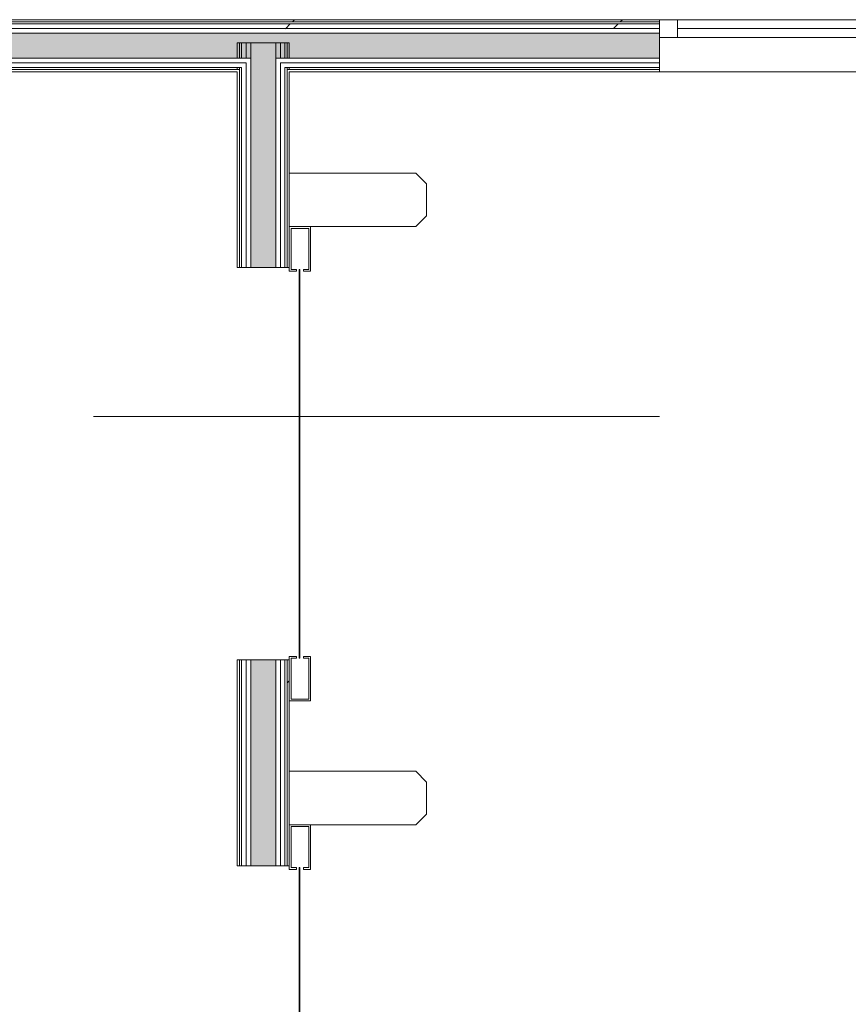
# Model space of a CAD drawing. Header units: millimetres. Extents: x -30280 to 107222, y -17460 to 4378.
# Tile 58 of 125: x 2013 to 4337, y -14684 to -11924. Entities that reach past the tile are written whole.
import ezdxf

# ---------------------------------------------------------------- set-up
doc = ezdxf.new("R2010")
doc.units = ezdxf.units.MM
doc.header["$MEASUREMENT"] = 0
doc.linetypes.add('Dot & Dashed', pattern=[3351.388812, 1587.5, -881.944444, 0, -881.944368])
doc.linetypes.add('Wipeout_Contour', pattern=[1000, 0, -1000])
for name, color, linetype in [('16_SEC_Seccions Planta 1', 7, 'Continuous'), ('Nuevo_08_E_Envans secs', 7, 'Continuous'), ('Nuevo_Puertas Archicad', 7, 'Continuous')]:
    doc.layers.add(name, color=color, linetype=linetype)
for name, color, linetype, lineweight in [('16_SEC_Seccions Planta 1_Pluma_Nº__192', 150, 'Continuous', 0), ('Nuevo_08_E_Envans secs_Pluma_Nº__1', 7, 'Continuous', 5), ('Nuevo_Puertas Archicad_Pluma_Nº__1', 7, 'Continuous', 5), ('Nuevo_Ventanas Archicad_Pluma_Nº__1', 7, 'Continuous', 5)]:
    doc.layers.add(name, color=color, linetype=linetype, lineweight=lineweight)
for name, color, linetype, lineweight, true_color in [('Nuevo_08_E_Envans secs_Pluma_Nº__102', 7, 'Continuous', 5, 0xcccccc), ('Nuevo_08_E_Envans secs_Pluma_Nº__171', 171, 'Continuous', 13, 0xaaaaff), ('Nuevo_08_E_Envans secs_Pluma_Nº__177', 7, 'Continuous', 15, 0xf7e046)]:
    doc.layers.add(name, color=color, linetype=linetype, lineweight=lineweight, true_color=true_color)
pattern_1 = [(45, (0, 0), (-919.24, 919.24), [975, -325]), (45, (4e-13, 919.2), (-919.24, 919.24), [975, -325])]
pattern_2 = [(0, (0, 0), (0, 3897), [243.8, -2006.2]), (0, (1125, 1948.6), (0, 3897), [243.8, -2006.2]), (60, (0, 0), (-3375, 1948.6), [243.8, -2006.2]), (60, (2250, 0), (-3375, 1948.6), [243.8, -2006.2]), (120, (243.7, 0), (3375, 1948.6), [243.8, -2006.2]), (120, (2493.8, 0), (3375, 1948.6), [243.8, -2006.2]), (0, (0, 375), (0, 750), [0, -750, 0, -1125]), (45, (375, 375), (-530.33, 530.33), [0, -562.5, 0, -937.5])]

# ---------------------------------------------------------------- blocks, each defined once
blk = doc.blocks.new('*X146')
at = {"layer": 'Nuevo_08_E_Envans secs_Pluma_Nº__102', "linetype": 'Continuous', "lineweight": 5, "true_color": 0xcccccc}
blk.add_hatch(color=254, dxfattribs=at).paths.add_polyline_path([(2660.9, -12045), (2730.9, -12045), (2730.9, -12032), (2660.9, -12032)])
blk = doc.blocks.new('*X147')
at = {"layer": 'Nuevo_08_E_Envans secs_Pluma_Nº__102', "linetype": 'Continuous', "lineweight": 5, "true_color": 0xcccccc}
blk.add_hatch(color=254, dxfattribs=at).paths.add_polyline_path([(2660.9, -12058), (2730.9, -12058), (2730.9, -12045), (2660.9, -12045)])
blk = doc.blocks.new('*X148')
at = {"layer": 'Nuevo_08_E_Envans secs_Pluma_Nº__102', "linetype": 'Continuous', "lineweight": 5, "true_color": 0xcccccc}
blk.add_hatch(color=254, dxfattribs=at).paths.add_polyline_path([(2660.9, -12064), (2730.9, -12064), (2730.9, -12058), (2660.9, -12058)])
blk = doc.blocks.new('*X149')
at = {"layer": 'Nuevo_08_E_Envans secs_Pluma_Nº__102', "linetype": 'Continuous', "lineweight": 5, "true_color": 0xcccccc}
blk.add_hatch(color=254, dxfattribs=at).paths.add_polyline_path([(2660.9, -12070), (2730.9, -12070), (2730.9, -12064), (2660.9, -12064)])
blk = doc.blocks.new('*X151')
at = {"layer": 'Nuevo_08_E_Envans secs_Pluma_Nº__102', "linetype": 'Continuous', "lineweight": 5, "true_color": 0xcccccc}
blk.add_hatch(color=254, dxfattribs=at).paths.add_polyline_path([(2730.9, -11989), (2660.9, -11989), (2660.9, -12619.1), (2730.9, -12619.1)])
blk = doc.blocks.new('*X152')
at = {"layer": 'Nuevo_08_E_Envans secs_Pluma_Nº__102', "linetype": 'Continuous', "lineweight": 5, "true_color": 0xcccccc}
blk.add_hatch(color=254, dxfattribs=at).paths.add_polyline_path([(2660.9, -13719.1), (2660.9, -14296.3), (2730.9, -14296.3), (2730.9, -13719.1)])
blk = doc.blocks.new('Puerta Rápida Enrrollable 27')
at = {"layer": 'Nuevo_Puertas Archicad', "linetype": 'Continuous', "lineweight": 0, "true_color": 0xffffff}
h = blk.add_hatch(dxfattribs=at)
h.set_pattern_fill('Hormigón_en_Masa_0003', style=0, pattern_type=2)
h.set_pattern_definition(pattern_2)
h.paths.add_polyline_path([(-545, 176), (-545, 174), (545, 174), (545, 176)])
at = {"layer": 'Nuevo_Puertas Archicad_Pluma_Nº__1', "color": 7, "linetype": 'Continuous', "lineweight": 5}
for p, q in [((665, 501), (695, 531)), ((695, 531), (785, 531)), ((785, 531), (815, 501)), ((665, 146), (665, 501)), ((815, 501), (815, 146)), ((-540, 206), (-665, 206)), ((-665, 206), (-665, 146)), ((-660, 151), (-660, 201)), ((-660, 201), (-545, 201)), ((-545, 201), (-545, 186)), ((-540, 186), (-540, 206)), ((540, 186), (540, 206)), ((540, 206), (665, 206)), ((660, 201), (545, 201)), ((545, 201), (545, 186)), ((660, 151), (660, 201)), ((665, 206), (665, 146)), ((-545, 186), (-540, 186)), ((-545, 176), (545, 176)), ((-545, 174), (-545, 176)), ((545, 174), (-545, 174)), ((-540, 166), (-545, 166)), ((-545, 166), (-545, 151)), ((-540, 146), (-540, 166)), ((545, 186), (540, 186)), ((540, 166), (545, 166)), ((540, 146), (540, 166)), ((545, 176), (545, 174)), ((545, 166), (545, 151)), ((-665, 146), (-540, 146)), ((-545, 151), (-660, 151)), ((-550, 140), (-550, 146)), ((-550, 134), (-550, 140)), ((665, 146), (540, 146)), ((545, 151), (660, 151)), ((550, 140), (550, 146)), ((550, 134), (550, 140)), ((815, 146), (665, 146)), ((-550, 121), (-550, 134)), ((-550, 108), (-550, 121)), ((550, 121), (550, 134)), ((550, 108), (550, 121)), ((-550, 38), (-550, 108)), ((550, 38), (550, 108)), ((-550, 25), (-550, 38)), ((550, 25), (550, 38)), ((-550, 12), (-550, 25)), ((-550, 6), (-550, 12)), ((-550, 0), (-550, 6)), ((550, 12), (550, 25)), ((550, 6), (550, 12)), ((550, 0), (550, 6))]:
    blk.add_line(p, q, dxfattribs=at)
blk = doc.blocks.new('Puerta Rápida Enrrollable 27_2')
at = {"layer": 'Nuevo_Puertas Archicad', "linetype": 'Continuous', "lineweight": 0, "true_color": 0xffffff}
h = blk.add_hatch(dxfattribs=at)
h.set_pattern_fill('Hormigón_en_Masa_0003', style=0, pattern_type=2)
h.set_pattern_definition(pattern_2)
h.paths.add_polyline_path([(-545, 176), (-545, 174), (545, 174), (545, 176)])
at = {"layer": 'Nuevo_Puertas Archicad_Pluma_Nº__1', "color": 7, "linetype": 'Continuous', "lineweight": 5}
for p, q in [((665, 501), (695, 531)), ((695, 531), (785, 531)), ((785, 531), (815, 501)), ((665, 146), (665, 501)), ((815, 501), (815, 146)), ((-540, 206), (-665, 206)), ((-665, 206), (-665, 146)), ((-660, 151), (-660, 201)), ((-660, 201), (-545, 201)), ((-545, 201), (-545, 186)), ((-540, 186), (-540, 206)), ((540, 186), (540, 206)), ((540, 206), (665, 206)), ((660, 201), (545, 201)), ((545, 201), (545, 186)), ((660, 151), (660, 201)), ((665, 206), (665, 146)), ((-545, 186), (-540, 186)), ((-545, 176), (545, 176)), ((-545, 174), (-545, 176)), ((545, 174), (-545, 174)), ((-540, 166), (-545, 166)), ((-545, 166), (-545, 151)), ((-540, 146), (-540, 166)), ((545, 186), (540, 186)), ((540, 166), (545, 166)), ((540, 146), (540, 166)), ((545, 176), (545, 174)), ((545, 166), (545, 151)), ((-665, 146), (-540, 146)), ((-545, 151), (-660, 151)), ((-550, 140), (-550, 146)), ((-550, 134), (-550, 140)), ((665, 146), (540, 146)), ((545, 151), (660, 151)), ((550, 140), (550, 146)), ((550, 134), (550, 140)), ((815, 146), (665, 146)), ((-550, 121), (-550, 134)), ((-550, 108), (-550, 121)), ((550, 121), (550, 134)), ((550, 108), (550, 121)), ((-550, 38), (-550, 108)), ((550, 38), (550, 108)), ((-550, 25), (-550, 38)), ((550, 25), (550, 38)), ((-550, 12), (-550, 25)), ((-550, 6), (-550, 12)), ((-550, 0), (-550, 6)), ((550, 12), (550, 25)), ((550, 6), (550, 12)), ((550, 0), (550, 6))]:
    blk.add_line(p, q, dxfattribs=at)
blk = doc.blocks.new('Muro_70_3', base_point=(2622.9, -17265))
at = {"layer": 'Nuevo_08_E_Envans secs', "color": 7, "lineweight": 20}
blk.add_blockref('*X146', (0, 0), dxfattribs=at)
at = {"color": 254, "linetype": 'Wipeout_Contour', "lineweight": 0, "ltscale": 57113.101555}
blk.add_wipeout([(2768.9, -13719.1), (2762.9, -13719.1), (2762.9, -14296.3), (2768.9, -14296.3)], dxfattribs=at).dxf.layer = 'Nuevo_08_E_Envans secs'
at = {"layer": 'Nuevo_08_E_Envans secs_Pluma_Nº__171', "linetype": 'Continuous', "lineweight": 13, "true_color": 0xaaaaff}
h = blk.add_hatch(dxfattribs=at)
h.set_pattern_fill('Panellat_HPL_0003', color=161, style=0, pattern_type=2)
h.set_pattern_definition(pattern_1)
h.paths.add_polyline_path([(2768.9, -13719.1), (2762.9, -13719.1), (2762.9, -14296.3), (2768.9, -14296.3)])
at = {"color": 254, "linetype": 'Wipeout_Contour', "lineweight": 0, "ltscale": 49433.841788}
blk.add_wipeout([(2730.9, -12058), (2743.9, -12058), (2743.9, -12045), (2730.9, -12045)], dxfattribs=at).dxf.layer = 'Nuevo_08_E_Envans secs'
at = {"layer": 'Nuevo_08_E_Envans secs_Pluma_Nº__177', "linetype": 'Continuous', "lineweight": 15, "true_color": 0xf7e046}
h = blk.add_hatch(dxfattribs=at)
h.set_pattern_fill('Panellat_HPL_0003', color=53, style=0, pattern_type=2)
h.set_pattern_definition(pattern_1)
h.paths.add_polyline_path([(2730.9, -12058), (2743.9, -12058), (2743.9, -12045), (2730.9, -12045)])
at = {"layer": 'Nuevo_08_E_Envans secs', "color": 7, "lineweight": 20}
blk.add_blockref('*X147', (0, 0), dxfattribs=at)
at = {"color": 254, "linetype": 'Wipeout_Contour', "lineweight": 0, "ltscale": 57101.123465}
blk.add_wipeout([(2743.9, -13719.1), (2743.9, -14296.3), (2756.9, -14296.3), (2756.9, -13719.1)], dxfattribs=at).dxf.layer = 'Nuevo_08_E_Envans secs'
at = {"layer": 'Nuevo_08_E_Envans secs_Pluma_Nº__177', "linetype": 'Continuous', "lineweight": 15, "true_color": 0xf7e046}
h = blk.add_hatch(dxfattribs=at)
h.set_pattern_fill('Panellat_HPL_0003', color=53, style=0, pattern_type=2)
h.set_pattern_definition(pattern_1)
h.paths.add_polyline_path([(2743.9, -13719.1), (2743.9, -14296.3), (2756.9, -14296.3), (2756.9, -13719.1)])
at = {"layer": 'Nuevo_08_E_Envans secs_Pluma_Nº__1', "color": 7, "linetype": 'Continuous', "lineweight": 5}
for p, q in [((2762.9, -14296.3), (2762.9, -13719.1)), ((2762.9, -13719.1), (2768.9, -13719.1)), ((2762.9, -14296.3), (2768.9, -14296.3))]:
    blk.add_line(p, q, dxfattribs=at)
at = {"layer": 'Nuevo_08_E_Envans secs_Pluma_Nº__1', "color": 7, "linetype": 'Continuous', "lineweight": 5, "flags": 128}
blk.add_lwpolyline([(2768.9, -14296.3), (2768.9, -13719.1)], dxfattribs=at)
at = {"color": 254, "linetype": 'Wipeout_Contour', "lineweight": 0, "ltscale": 49361.365133}
blk.add_wipeout([(2647.9, -12058), (2660.9, -12058), (2660.9, -12045), (2647.9, -12045)], dxfattribs=at).dxf.layer = 'Nuevo_08_E_Envans secs'
at = {"color": 254, "linetype": 'Wipeout_Contour', "lineweight": 0, "ltscale": 49482.433611}
blk.add_wipeout([(2743.9, -12064), (2756.9, -12064), (2756.9, -12058), (2743.9, -12058)], dxfattribs=at).dxf.layer = 'Nuevo_08_E_Envans secs'
at = {"layer": 'Nuevo_08_E_Envans secs_Pluma_Nº__177', "linetype": 'Continuous', "lineweight": 15, "true_color": 0xf7e046}
h = blk.add_hatch(dxfattribs=at)
h.set_pattern_fill('Panellat_HPL_0003', color=53, style=0, pattern_type=2)
h.set_pattern_definition(pattern_1)
h.paths.add_polyline_path([(2647.9, -12058), (2660.9, -12058), (2660.9, -12045), (2647.9, -12045)])
h = blk.add_hatch(dxfattribs=at)
h.set_pattern_fill('Panellat_HPL_0003', color=53, style=0, pattern_type=2)
h.set_pattern_definition(pattern_1)
h.paths.add_polyline_path([(2743.9, -12064), (2756.9, -12064), (2756.9, -12058), (2743.9, -12058)])
at = {"color": 254, "linetype": 'Wipeout_Contour', "lineweight": 0, "ltscale": 57091.123487}
blk.add_wipeout([(2730.9, -13719.1), (2730.9, -14296.3), (2743.9, -14296.3), (2743.9, -13719.1)], dxfattribs=at).dxf.layer = 'Nuevo_08_E_Envans secs'
at = {"layer": 'Nuevo_08_E_Envans secs_Pluma_Nº__177', "linetype": 'Continuous', "lineweight": 15, "true_color": 0xf7e046}
h = blk.add_hatch(dxfattribs=at)
h.set_pattern_fill('Panellat_HPL_0003', color=53, style=0, pattern_type=2)
h.set_pattern_definition(pattern_1)
h.paths.add_polyline_path([(2730.9, -13719.1), (2730.9, -14296.3), (2743.9, -14296.3), (2743.9, -13719.1)])
at = {"layer": 'Nuevo_08_E_Envans secs_Pluma_Nº__1', "color": 7, "linetype": 'Continuous', "lineweight": 5}
for p, q in [((2730.9, -14296.3), (2730.9, -13719.1)), ((2730.9, -13719.1), (2743.9, -13719.1)), ((2743.9, -14296.3), (2743.9, -13719.1)), ((2743.9, -13719.1), (2756.9, -13719.1)), ((2756.9, -14296.3), (2756.9, -13719.1)), ((2756.9, -13719.1), (2762.9, -13719.1)), ((2730.9, -14296.3), (2743.9, -14296.3)), ((2743.9, -14296.3), (2756.9, -14296.3)), ((2756.9, -14296.3), (2762.9, -14296.3))]:
    blk.add_line(p, q, dxfattribs=at)
at = {"layer": 'Nuevo_08_E_Envans secs', "color": 7, "lineweight": 20}
blk.add_blockref('*X152', (0, 0), dxfattribs=at)
at = {"color": 254, "linetype": 'Wipeout_Contour', "lineweight": 0, "ltscale": 49470.898197}
blk.add_wipeout([(2730.9, -12064), (2743.9, -12064), (2743.9, -12058), (2730.9, -12058)], dxfattribs=at).dxf.layer = 'Nuevo_08_E_Envans secs'
at = {"layer": 'Nuevo_08_E_Envans secs_Pluma_Nº__177', "linetype": 'Continuous', "lineweight": 15, "true_color": 0xf7e046}
h = blk.add_hatch(dxfattribs=at)
h.set_pattern_fill('Panellat_HPL_0003', color=53, style=0, pattern_type=2)
h.set_pattern_definition(pattern_1)
h.paths.add_polyline_path([(2730.9, -12064), (2743.9, -12064), (2743.9, -12058), (2730.9, -12058)])
at = {"layer": 'Nuevo_08_E_Envans secs', "color": 7, "lineweight": 20}
blk.add_blockref('*X148', (0, 0), dxfattribs=at)
at = {"color": 254, "linetype": 'Wipeout_Contour', "lineweight": 0, "ltscale": 57028.354243}
blk.add_wipeout([(2647.9, -13719.1), (2647.9, -14296.3), (2660.9, -14296.3), (2660.9, -13719.1)], dxfattribs=at).dxf.layer = 'Nuevo_08_E_Envans secs'
at = {"layer": 'Nuevo_08_E_Envans secs_Pluma_Nº__177', "linetype": 'Continuous', "lineweight": 15, "true_color": 0xf7e046}
h = blk.add_hatch(dxfattribs=at)
h.set_pattern_fill('Panellat_HPL_0003', color=53, style=0, pattern_type=2)
h.set_pattern_definition(pattern_1)
h.paths.add_polyline_path([(2647.9, -13719.1), (2647.9, -14296.3), (2660.9, -14296.3), (2660.9, -13719.1)])
at = {"color": 254, "linetype": 'Wipeout_Contour', "lineweight": 0, "ltscale": 49398.475929}
blk.add_wipeout([(2647.9, -12064), (2660.9, -12064), (2660.9, -12058), (2647.9, -12058)], dxfattribs=at).dxf.layer = 'Nuevo_08_E_Envans secs'
at = {"color": 254, "linetype": 'Wipeout_Contour', "lineweight": 0, "ltscale": 49505.833186}
blk.add_wipeout([(2743.9, -12070), (2756.9, -12070), (2756.9, -12064), (2743.9, -12064)], dxfattribs=at).dxf.layer = 'Nuevo_08_E_Envans secs'
at = {"layer": 'Nuevo_08_E_Envans secs_Pluma_Nº__177', "linetype": 'Continuous', "lineweight": 15, "true_color": 0xf7e046}
h = blk.add_hatch(dxfattribs=at)
h.set_pattern_fill('Panellat_HPL_0003', color=53, style=0, pattern_type=2)
h.set_pattern_definition(pattern_1)
h.paths.add_polyline_path([(2647.9, -12064), (2660.9, -12064), (2660.9, -12058), (2647.9, -12058)])
h = blk.add_hatch(dxfattribs=at)
h.set_pattern_fill('Panellat_HPL_0003', color=53, style=0, pattern_type=2)
h.set_pattern_definition(pattern_1)
h.paths.add_polyline_path([(2743.9, -12070), (2756.9, -12070), (2756.9, -12064), (2743.9, -12064)])
at = {"color": 254, "linetype": 'Wipeout_Contour', "lineweight": 0, "ltscale": 57018.691823}
blk.add_wipeout([(2634.9, -13719.1), (2634.9, -14296.3), (2647.9, -14296.3), (2647.9, -13719.1)], dxfattribs=at).dxf.layer = 'Nuevo_08_E_Envans secs'
at = {"layer": 'Nuevo_08_E_Envans secs_Pluma_Nº__177', "linetype": 'Continuous', "lineweight": 15, "true_color": 0xf7e046}
h = blk.add_hatch(dxfattribs=at)
h.set_pattern_fill('Panellat_HPL_0003', color=53, style=0, pattern_type=2)
h.set_pattern_definition(pattern_1)
h.paths.add_polyline_path([(2634.9, -13719.1), (2634.9, -14296.3), (2647.9, -14296.3), (2647.9, -13719.1)])
at = {"layer": 'Nuevo_08_E_Envans secs_Pluma_Nº__1', "color": 7, "linetype": 'Continuous', "lineweight": 5}
for p, q in [((2647.9, -14296.3), (2647.9, -13719.1)), ((2647.9, -13719.1), (2660.9, -13719.1)), ((2660.9, -14296.3), (2660.9, -13719.1)), ((2660.9, -13719.1), (2730.9, -13719.1)), ((2647.9, -14296.3), (2660.9, -14296.3)), ((2660.9, -14296.3), (2730.9, -14296.3))]:
    blk.add_line(p, q, dxfattribs=at)
at = {"color": 254, "linetype": 'Wipeout_Contour', "lineweight": 0, "ltscale": 50445.215041}
blk.add_wipeout([(2768.9, -11989), (2762.9, -11989), (2762.9, -12619.1), (2768.9, -12619.1)], dxfattribs=at).dxf.layer = 'Nuevo_08_E_Envans secs'
at = {"color": 254, "linetype": 'Wipeout_Contour', "lineweight": 0, "ltscale": 49387.32522}
blk.add_wipeout([(2634.9, -12064), (2647.9, -12064), (2647.9, -12058), (2634.9, -12058)], dxfattribs=at).dxf.layer = 'Nuevo_08_E_Envans secs'
at = {"color": 254, "linetype": 'Wipeout_Contour', "lineweight": 0, "ltscale": 49494.303225}
blk.add_wipeout([(2730.9, -12070), (2743.9, -12070), (2743.9, -12064), (2730.9, -12064)], dxfattribs=at).dxf.layer = 'Nuevo_08_E_Envans secs'
at = {"layer": 'Nuevo_08_E_Envans secs_Pluma_Nº__171', "linetype": 'Continuous', "lineweight": 13, "true_color": 0xaaaaff}
h = blk.add_hatch(dxfattribs=at)
h.set_pattern_fill('Panellat_HPL_0003', color=161, style=0, pattern_type=2)
h.set_pattern_definition(pattern_1)
h.paths.add_polyline_path([(2768.9, -11989), (2762.9, -11989), (2762.9, -12619.1), (2768.9, -12619.1)])
at = {"layer": 'Nuevo_08_E_Envans secs_Pluma_Nº__177', "linetype": 'Continuous', "lineweight": 15, "true_color": 0xf7e046}
h = blk.add_hatch(dxfattribs=at)
h.set_pattern_fill('Panellat_HPL_0003', color=53, style=0, pattern_type=2)
h.set_pattern_definition(pattern_1)
h.paths.add_polyline_path([(2634.9, -12064), (2647.9, -12064), (2647.9, -12058), (2634.9, -12058)])
h = blk.add_hatch(dxfattribs=at)
h.set_pattern_fill('Panellat_HPL_0003', color=53, style=0, pattern_type=2)
h.set_pattern_definition(pattern_1)
h.paths.add_polyline_path([(2730.9, -12070), (2743.9, -12070), (2743.9, -12064), (2730.9, -12064)])
at = {"layer": 'Nuevo_08_E_Envans secs', "color": 7, "lineweight": 20}
blk.add_blockref('*X149', (0, 0), dxfattribs=at)
at = {"color": 254, "linetype": 'Wipeout_Contour', "lineweight": 0, "ltscale": 57007.226512}
blk.add_wipeout([(2628.9, -13719.1), (2622.9, -13719.1), (2622.9, -14296.3), (2628.9, -14296.3)], dxfattribs=at).dxf.layer = 'Nuevo_08_E_Envans secs'
at = {"layer": 'Nuevo_08_E_Envans secs_Pluma_Nº__171', "linetype": 'Continuous', "lineweight": 13, "true_color": 0xaaaaff}
h = blk.add_hatch(dxfattribs=at)
h.set_pattern_fill('Panellat_HPL_0003', color=161, style=0, pattern_type=2)
h.set_pattern_definition(pattern_1)
h.paths.add_polyline_path([(2628.9, -13719.1), (2622.9, -13719.1), (2622.9, -14296.3), (2628.9, -14296.3)])
at = {"layer": 'Nuevo_08_E_Envans secs_Pluma_Nº__1', "color": 7, "linetype": 'Continuous', "lineweight": 5}
for p, q in [((2622.9, -13719.1), (2628.9, -13719.1)), ((2628.9, -14296.3), (2628.9, -13719.1)), ((2628.9, -13719.1), (2634.9, -13719.1)), ((2634.9, -14296.3), (2634.9, -13719.1)), ((2634.9, -13719.1), (2647.9, -13719.1)), ((2622.9, -14296.3), (2628.9, -14296.3)), ((2628.9, -14296.3), (2634.9, -14296.3)), ((2634.9, -14296.3), (2647.9, -14296.3))]:
    blk.add_line(p, q, dxfattribs=at)
at = {"layer": 'Nuevo_08_E_Envans secs_Pluma_Nº__1', "color": 7, "linetype": 'Continuous', "lineweight": 5, "flags": 128}
blk.add_lwpolyline([(2622.9, -13719.1), (2622.9, -14296.3)], dxfattribs=at)
at = {"layer": 'Nuevo_Puertas Archicad', "color": 253, "linetype": 'Continuous', "lineweight": 5, "true_color": 0xa4a4a6, "xscale": -1, "zscale": 1000, "rotation": 270}
blk.add_blockref('Puerta Rápida Enrrollable 27_2', (2622.9, -14846.3), dxfattribs=at)
at = {"color": 254, "linetype": 'Wipeout_Contour', "lineweight": 0, "ltscale": 50431.650492}
blk.add_wipeout([(2756.9, -11989), (2743.9, -11989), (2743.9, -12619.1), (2756.9, -12619.1)], dxfattribs=at).dxf.layer = 'Nuevo_08_E_Envans secs'
at = {"color": 254, "linetype": 'Wipeout_Contour', "lineweight": 0, "ltscale": 49421.915255}
blk.add_wipeout([(2647.9, -12070), (2660.9, -12070), (2660.9, -12064), (2647.9, -12064)], dxfattribs=at).dxf.layer = 'Nuevo_08_E_Envans secs'
at = {"layer": 'Nuevo_08_E_Envans secs_Pluma_Nº__177', "linetype": 'Continuous', "lineweight": 15, "true_color": 0xf7e046}
h = blk.add_hatch(dxfattribs=at)
h.set_pattern_fill('Panellat_HPL_0003', color=53, style=0, pattern_type=2)
h.set_pattern_definition(pattern_1)
h.paths.add_polyline_path([(2756.9, -11989), (2743.9, -11989), (2743.9, -12619.1), (2756.9, -12619.1)])
h = blk.add_hatch(dxfattribs=at)
h.set_pattern_fill('Panellat_HPL_0003', color=53, style=0, pattern_type=2)
h.set_pattern_definition(pattern_1)
h.paths.add_polyline_path([(2647.9, -12070), (2660.9, -12070), (2660.9, -12064), (2647.9, -12064)])
at = {"layer": 'Nuevo_08_E_Envans secs_Pluma_Nº__1', "color": 7, "linetype": 'Continuous', "lineweight": 5}
for p, q in [((2762.9, -12619.1), (2762.9, -11989)), ((2762.9, -12070), (2762.9, -12064)), ((2762.9, -12619.1), (2768.9, -12619.1))]:
    blk.add_line(p, q, dxfattribs=at)
at = {"layer": 'Nuevo_08_E_Envans secs_Pluma_Nº__1', "color": 7, "linetype": 'Continuous', "lineweight": 5, "flags": 128}
for points in [[(2768.9, -11989), (2762.9, -11989)], [(2768.9, -12619.1), (2768.9, -11989)]]:
    blk.add_lwpolyline(points, dxfattribs=at)
at = {"color": 254, "linetype": 'Wipeout_Contour', "lineweight": 0, "ltscale": 50420.325466}
blk.add_wipeout([(2743.9, -11989), (2730.9, -11989), (2730.9, -12619.1), (2743.9, -12619.1)], dxfattribs=at).dxf.layer = 'Nuevo_08_E_Envans secs'
at = {"color": 254, "linetype": 'Wipeout_Contour', "lineweight": 0, "ltscale": 49410.769836}
blk.add_wipeout([(2634.9, -12070), (2647.9, -12070), (2647.9, -12064), (2634.9, -12064)], dxfattribs=at).dxf.layer = 'Nuevo_08_E_Envans secs'
at = {"layer": 'Nuevo_08_E_Envans secs_Pluma_Nº__177', "linetype": 'Continuous', "lineweight": 15, "true_color": 0xf7e046}
h = blk.add_hatch(dxfattribs=at)
h.set_pattern_fill('Panellat_HPL_0003', color=53, style=0, pattern_type=2)
h.set_pattern_definition(pattern_1)
h.paths.add_polyline_path([(2743.9, -11989), (2730.9, -11989), (2730.9, -12619.1), (2743.9, -12619.1)])
h = blk.add_hatch(dxfattribs=at)
h.set_pattern_fill('Panellat_HPL_0003', color=53, style=0, pattern_type=2)
h.set_pattern_definition(pattern_1)
h.paths.add_polyline_path([(2634.9, -12070), (2647.9, -12070), (2647.9, -12064), (2634.9, -12064)])
at = {"layer": 'Nuevo_08_E_Envans secs_Pluma_Nº__1', "color": 7, "linetype": 'Continuous', "lineweight": 5}
for p, q in [((2730.9, -12619.1), (2730.9, -11989)), ((2743.9, -12619.1), (2743.9, -11989)), ((2756.9, -12619.1), (2756.9, -11989)), ((2730.9, -12045), (2730.9, -12032)), ((2730.9, -12058), (2730.9, -12045)), ((2730.9, -12064), (2730.9, -12058)), ((2743.9, -12058), (2743.9, -12045)), ((2743.9, -12064), (2743.9, -12058)), ((2756.9, -12064), (2756.9, -12058)), ((2730.9, -12070), (2730.9, -12064)), ((2743.9, -12070), (2743.9, -12064)), ((2756.9, -12070), (2756.9, -12064)), ((2730.9, -12619.1), (2743.9, -12619.1)), ((2743.9, -12619.1), (2756.9, -12619.1)), ((2756.9, -12619.1), (2762.9, -12619.1))]:
    blk.add_line(p, q, dxfattribs=at)
at = {"layer": 'Nuevo_08_E_Envans secs_Pluma_Nº__1', "color": 7, "linetype": 'Continuous', "lineweight": 5, "flags": 128}
for points in [[(2743.9, -11989), (2730.9, -11989)], [(2756.9, -11989), (2743.9, -11989)], [(2762.9, -11989), (2756.9, -11989)]]:
    blk.add_lwpolyline(points, dxfattribs=at)
at = {"layer": 'Nuevo_08_E_Envans secs', "color": 7, "lineweight": 20}
blk.add_blockref('*X151', (0, 0), dxfattribs=at)
at = {"color": 254, "linetype": 'Wipeout_Contour', "lineweight": 0, "ltscale": 50349.226133}
blk.add_wipeout([(2660.9, -11989), (2647.9, -11989), (2647.9, -12619.1), (2660.9, -12619.1)], dxfattribs=at).dxf.layer = 'Nuevo_08_E_Envans secs'
at = {"layer": 'Nuevo_08_E_Envans secs_Pluma_Nº__177', "linetype": 'Continuous', "lineweight": 15, "true_color": 0xf7e046}
h = blk.add_hatch(dxfattribs=at)
h.set_pattern_fill('Panellat_HPL_0003', color=53, style=0, pattern_type=2)
h.set_pattern_definition(pattern_1)
h.paths.add_polyline_path([(2660.9, -11989), (2647.9, -11989), (2647.9, -12619.1), (2660.9, -12619.1)])
at = {"color": 254, "linetype": 'Wipeout_Contour', "lineweight": 0, "ltscale": 50338.279435}
blk.add_wipeout([(2647.9, -11989), (2634.9, -11989), (2634.9, -12619.1), (2647.9, -12619.1)], dxfattribs=at).dxf.layer = 'Nuevo_08_E_Envans secs'
at = {"layer": 'Nuevo_08_E_Envans secs_Pluma_Nº__177', "linetype": 'Continuous', "lineweight": 15, "true_color": 0xf7e046}
h = blk.add_hatch(dxfattribs=at)
h.set_pattern_fill('Panellat_HPL_0003', color=53, style=0, pattern_type=2)
h.set_pattern_definition(pattern_1)
h.paths.add_polyline_path([(2647.9, -11989), (2634.9, -11989), (2634.9, -12619.1), (2647.9, -12619.1)])
at = {"layer": 'Nuevo_08_E_Envans secs_Pluma_Nº__1', "color": 7, "linetype": 'Continuous', "lineweight": 5}
for p, q in [((2647.9, -12619.1), (2647.9, -11989)), ((2660.9, -12619.1), (2660.9, -11989)), ((2660.9, -12032), (2660.9, -12045)), ((2647.9, -12045), (2647.9, -12058)), ((2647.9, -12058), (2647.9, -12064)), ((2660.9, -12045), (2660.9, -12058)), ((2660.9, -12058), (2660.9, -12064)), ((2647.9, -12064), (2647.9, -12070)), ((2660.9, -12064), (2660.9, -12070)), ((2647.9, -12619.1), (2660.9, -12619.1)), ((2660.9, -12619.1), (2730.9, -12619.1))]:
    blk.add_line(p, q, dxfattribs=at)
at = {"layer": 'Nuevo_08_E_Envans secs_Pluma_Nº__1', "color": 7, "linetype": 'Continuous', "lineweight": 5, "flags": 128}
for points in [[(2660.9, -11989), (2647.9, -11989)], [(2730.9, -11989), (2660.9, -11989)]]:
    blk.add_lwpolyline(points, dxfattribs=at)
at = {"color": 254, "linetype": 'Wipeout_Contour', "lineweight": 0, "ltscale": 50325.289568}
blk.add_wipeout([(2628.9, -11989), (2622.9, -11989), (2622.9, -12619.1), (2628.9, -12619.1)], dxfattribs=at).dxf.layer = 'Nuevo_08_E_Envans secs'
at = {"layer": 'Nuevo_08_E_Envans secs_Pluma_Nº__171', "linetype": 'Continuous', "lineweight": 13, "true_color": 0xaaaaff}
h = blk.add_hatch(dxfattribs=at)
h.set_pattern_fill('Panellat_HPL_0003', color=161, style=0, pattern_type=2)
h.set_pattern_definition(pattern_1)
h.paths.add_polyline_path([(2628.9, -11989), (2622.9, -11989), (2622.9, -12619.1), (2628.9, -12619.1)])
at = {"layer": 'Nuevo_08_E_Envans secs_Pluma_Nº__1', "color": 7, "linetype": 'Continuous', "lineweight": 5}
for p, q in [((2628.9, -12619.1), (2628.9, -11989)), ((2634.9, -12619.1), (2634.9, -11989)), ((2634.9, -12058), (2634.9, -12064)), ((2628.9, -12064), (2628.9, -12070)), ((2634.9, -12064), (2634.9, -12070)), ((2622.9, -12619.1), (2628.9, -12619.1)), ((2628.9, -12619.1), (2634.9, -12619.1)), ((2634.9, -12619.1), (2647.9, -12619.1))]:
    blk.add_line(p, q, dxfattribs=at)
at = {"layer": 'Nuevo_08_E_Envans secs_Pluma_Nº__1', "color": 7, "linetype": 'Continuous', "lineweight": 5, "flags": 128}
for points in [[(2628.9, -11989), (2622.9, -11989)], [(2622.9, -11989), (2622.9, -12619.1)], [(2634.9, -11989), (2628.9, -11989)], [(2647.9, -11989), (2634.9, -11989)]]:
    blk.add_lwpolyline(points, dxfattribs=at)
at = {"layer": 'Nuevo_Puertas Archicad', "color": 253, "linetype": 'Continuous', "lineweight": 5, "true_color": 0xa4a4a6, "xscale": -1, "zscale": 1000, "rotation": 270}
blk.add_blockref('Puerta Rápida Enrrollable 27', (2622.9, -13169.1), dxfattribs=at)
blk = doc.blocks.new('*X336')
at = {"layer": 'Nuevo_08_E_Envans secs_Pluma_Nº__102', "linetype": 'Continuous', "lineweight": 5, "true_color": 0xcccccc}
blk.add_hatch(color=254, dxfattribs=at).paths.add_polyline_path([(2730.9, -12032), (3807.4, -12032), (3807.4, -11962), (2730.9, -11962)])
blk = doc.blocks.new('*X338')
at = {"layer": 'Nuevo_08_E_Envans secs_Pluma_Nº__102', "linetype": 'Continuous', "lineweight": 5, "true_color": 0xcccccc}
blk.add_hatch(color=254, dxfattribs=at).paths.add_polyline_path([(2660.9, -12032), (2730.9, -12032), (2730.9, -11962), (2660.9, -11962)])
blk = doc.blocks.new('*X339')
at = {"layer": 'Nuevo_08_E_Envans secs_Pluma_Nº__102', "linetype": 'Continuous', "lineweight": 5, "true_color": 0xcccccc}
blk.add_hatch(color=254, dxfattribs=at).paths.add_polyline_path([(818.9, -12032), (2660.9, -12032), (2660.9, -11962), (818.9, -11962)])
blk = doc.blocks.new('Ventana 27_2')
at = {"layer": 'Nuevo_Ventanas Archicad_Pluma_Nº__1', "color": 7, "linetype": 'Continuous', "lineweight": 5}
for p, q in [((-500, 0), (500, 0)), ((-500, 0), (-450, 0)), ((-500, 0), (-500, -6)), ((-500, 0), (-500, -6)), ((-450, 0), (-450, -50)), ((-450, 0), (450, 0)), ((450, -50), (450, 0)), ((450, 0), (500, 0)), ((500, 0), (500, -6)), ((500, 0), (500, -6)), ((-500, -6), (-500, -12)), ((-500, -6), (-500, -12)), ((-500, -12), (-500, -25)), ((-500, -12), (-500, -25)), ((-500, -25), (-500, -38)), ((-500, -25), (-500, -38)), ((-450, -25), (450, -25)), ((500, -6), (500, -12)), ((500, -6), (500, -12)), ((500, -12), (500, -25)), ((500, -12), (500, -25)), ((500, -25), (500, -38)), ((500, -25), (500, -38)), ((-500, -38), (-500, -50)), ((-500, -38), (-500, -50)), ((-450, -50), (-500, -50)), ((-500, -50), (-500, -108)), ((450, -50), (-450, -50)), ((500, -50), (450, -50)), ((500, -38), (500, -50)), ((500, -38), (500, -50)), ((500, -50), (500, -108)), ((-500, -108), (-500, -121)), ((500, -108), (500, -121)), ((-500, -121), (-500, -134)), ((-500, -134), (-500, -140)), ((500, -121), (500, -134)), ((500, -134), (500, -140)), ((-500, -140), (-500, -146)), ((-500, -146), (500, -146)), ((500, -140), (500, -146))]:
    blk.add_line(p, q, dxfattribs=at)
blk = doc.blocks.new('Muro_101_3', base_point=(5828.9, -12070))
at = {"color": 254, "linetype": 'Wipeout_Contour', "lineweight": 0, "ltscale": 48905.356758}
blk.add_wipeout([(369.9, -11924), (369.9, -11930), (3807.4, -11930), (3807.4, -11924)], dxfattribs=at).dxf.layer = 'Nuevo_08_E_Envans secs'
at = {"layer": 'Nuevo_08_E_Envans secs_Pluma_Nº__171', "linetype": 'Continuous', "lineweight": 13, "true_color": 0xaaaaff}
h = blk.add_hatch(dxfattribs=at)
h.set_pattern_fill('Panellat_HPL_0003', color=161, style=0, pattern_type=2)
h.set_pattern_definition(pattern_1)
h.paths.add_polyline_path([(369.9, -11924), (369.9, -11930), (3807.4, -11930), (3807.4, -11924)])
at = {"color": 254, "linetype": 'Wipeout_Contour', "lineweight": 0, "ltscale": 48966.250137}
blk.add_wipeout([(375.9, -11949), (3807.4, -11949), (3807.4, -11936), (375.9, -11936)], dxfattribs=at).dxf.layer = 'Nuevo_08_E_Envans secs'
at = {"layer": 'Nuevo_08_E_Envans secs_Pluma_Nº__177', "linetype": 'Continuous', "lineweight": 15, "true_color": 0xf7e046}
h = blk.add_hatch(dxfattribs=at)
h.set_pattern_fill('Panellat_HPL_0003', color=53, style=0, pattern_type=2)
h.set_pattern_definition(pattern_1)
h.paths.add_polyline_path([(375.9, -11949), (3807.4, -11949), (3807.4, -11936), (375.9, -11936)])
at = {"layer": 'Nuevo_08_E_Envans secs_Pluma_Nº__1', "color": 7, "linetype": 'Continuous', "lineweight": 5}
for p, q in [((3807.4, -11924), (3807.4, -11930)), ((3807.4, -11930), (375.9, -11930))]:
    blk.add_line(p, q, dxfattribs=at)
at = {"layer": 'Nuevo_08_E_Envans secs_Pluma_Nº__1', "color": 7, "linetype": 'Continuous', "lineweight": 5, "flags": 128}
blk.add_lwpolyline([(3807.4, -11924), (363.9, -11924)], dxfattribs=at)
at = {"color": 254, "linetype": 'Wipeout_Contour', "lineweight": 0, "ltscale": 49017.841229}
blk.add_wipeout([(388.9, -11962), (3807.4, -11962), (3807.4, -11949), (388.9, -11949)], dxfattribs=at).dxf.layer = 'Nuevo_08_E_Envans secs'
at = {"layer": 'Nuevo_08_E_Envans secs_Pluma_Nº__177', "linetype": 'Continuous', "lineweight": 15, "true_color": 0xf7e046}
h = blk.add_hatch(dxfattribs=at)
h.set_pattern_fill('Panellat_HPL_0003', color=53, style=0, pattern_type=2)
h.set_pattern_definition(pattern_1)
h.paths.add_polyline_path([(388.9, -11962), (3807.4, -11962), (3807.4, -11949), (388.9, -11949)])
at = {"layer": 'Nuevo_08_E_Envans secs_Pluma_Nº__1', "color": 7, "linetype": 'Continuous', "lineweight": 5}
for p, q in [((3807.4, -11936), (375.9, -11936)), ((3807.4, -11949), (388.9, -11949)), ((3807.4, -11930), (3807.4, -11936)), ((3807.4, -11936), (3807.4, -11949)), ((3807.4, -11949), (3807.4, -11962)), ((2660.9, -11962), (818.9, -11962)), ((2730.9, -11962), (2660.9, -11962)), ((3807.4, -11962), (2730.9, -11962)), ((3807.4, -11962), (3807.4, -11974))]:
    blk.add_line(p, q, dxfattribs=at)
at = {"layer": 'Nuevo_08_E_Envans secs', "color": 7, "lineweight": 20}
for name in ['*X339', '*X338', '*X336']:
    blk.add_blockref(name, (0, 0), dxfattribs=at)
at = {"color": 254, "linetype": 'Wipeout_Contour', "lineweight": 0, "ltscale": 49310.58363}
blk.add_wipeout([(2647.9, -12045), (2660.9, -12045), (2660.9, -12032), (2647.9, -12032)], dxfattribs=at).dxf.layer = 'Nuevo_08_E_Envans secs'
at = {"color": 254, "linetype": 'Wipeout_Contour', "lineweight": 0, "ltscale": 49946.890544}
blk.add_wipeout([(2743.9, -12045), (3807.4, -12045), (3807.4, -12032), (2743.9, -12032)], dxfattribs=at).dxf.layer = 'Nuevo_08_E_Envans secs'
at = {"layer": 'Nuevo_08_E_Envans secs_Pluma_Nº__177', "linetype": 'Continuous', "lineweight": 15, "true_color": 0xf7e046}
h = blk.add_hatch(dxfattribs=at)
h.set_pattern_fill('Panellat_HPL_0003', color=53, style=0, pattern_type=2)
h.set_pattern_definition(pattern_1)
h.paths.add_polyline_path([(2647.9, -12045), (2660.9, -12045), (2660.9, -12032), (2647.9, -12032)])
h = blk.add_hatch(dxfattribs=at)
h.set_pattern_fill('Panellat_HPL_0003', color=53, style=0, pattern_type=2)
h.set_pattern_definition(pattern_1)
h.paths.add_polyline_path([(2743.9, -12045), (3807.4, -12045), (3807.4, -12032), (2743.9, -12032)])
at = {"color": 254, "linetype": 'Wipeout_Contour', "lineweight": 0, "ltscale": 48785.104268}
blk.add_wipeout([(818.9, -12045), (2647.9, -12045), (2647.9, -12032), (818.9, -12032)], dxfattribs=at).dxf.layer = 'Nuevo_08_E_Envans secs'
at = {"color": 254, "linetype": 'Wipeout_Contour', "lineweight": 0, "ltscale": 49383.134814}
blk.add_wipeout([(2730.9, -12045), (2743.9, -12045), (2743.9, -12032), (2730.9, -12032)], dxfattribs=at).dxf.layer = 'Nuevo_08_E_Envans secs'
at = {"layer": 'Nuevo_08_E_Envans secs_Pluma_Nº__177', "linetype": 'Continuous', "lineweight": 15, "true_color": 0xf7e046}
h = blk.add_hatch(dxfattribs=at)
h.set_pattern_fill('Panellat_HPL_0003', color=53, style=0, pattern_type=2)
h.set_pattern_definition(pattern_1)
h.paths.add_polyline_path([(818.9, -12045), (2647.9, -12045), (2647.9, -12032), (818.9, -12032)])
h = blk.add_hatch(dxfattribs=at)
h.set_pattern_fill('Panellat_HPL_0003', color=53, style=0, pattern_type=2)
h.set_pattern_definition(pattern_1)
h.paths.add_polyline_path([(2730.9, -12045), (2743.9, -12045), (2743.9, -12032), (2730.9, -12032)])
at = {"color": 254, "linetype": 'Wipeout_Contour', "lineweight": 0, "ltscale": 49350.206036}
blk.add_wipeout([(2634.9, -12058), (2647.9, -12058), (2647.9, -12045), (2634.9, -12045)], dxfattribs=at).dxf.layer = 'Nuevo_08_E_Envans secs'
at = {"color": 254, "linetype": 'Wipeout_Contour', "lineweight": 0, "ltscale": 50002.816726}
blk.add_wipeout([(2756.9, -12058), (3807.4, -12058), (3807.4, -12045), (2756.9, -12045)], dxfattribs=at).dxf.layer = 'Nuevo_08_E_Envans secs'
at = {"layer": 'Nuevo_08_E_Envans secs_Pluma_Nº__177', "linetype": 'Continuous', "lineweight": 15, "true_color": 0xf7e046}
h = blk.add_hatch(dxfattribs=at)
h.set_pattern_fill('Panellat_HPL_0003', color=53, style=0, pattern_type=2)
h.set_pattern_definition(pattern_1)
h.paths.add_polyline_path([(2634.9, -12058), (2647.9, -12058), (2647.9, -12045), (2634.9, -12045)])
h = blk.add_hatch(dxfattribs=at)
h.set_pattern_fill('Panellat_HPL_0003', color=53, style=0, pattern_type=2)
h.set_pattern_definition(pattern_1)
h.paths.add_polyline_path([(2756.9, -12058), (3807.4, -12058), (3807.4, -12045), (2756.9, -12045)])
at = {"layer": 'Nuevo_08_E_Envans secs_Pluma_Nº__1', "color": 7, "linetype": 'Continuous', "lineweight": 5}
for p, q in [((3807.4, -11974), (3807.4, -12032)), ((2660.9, -12032), (2660.9, -12045)), ((3807.4, -12032), (3807.4, -12045))]:
    blk.add_line(p, q, dxfattribs=at)
at = {"color": 254, "linetype": 'Wipeout_Contour', "lineweight": 0, "ltscale": 48832.647747}
blk.add_wipeout([(831.9, -12058), (2634.9, -12058), (2634.9, -12045), (831.9, -12045)], dxfattribs=at).dxf.layer = 'Nuevo_08_E_Envans secs'
at = {"color": 254, "linetype": 'Wipeout_Contour', "lineweight": 0, "ltscale": 49445.385851}
blk.add_wipeout([(2743.9, -12058), (2756.9, -12058), (2756.9, -12045), (2743.9, -12045)], dxfattribs=at).dxf.layer = 'Nuevo_08_E_Envans secs'
at = {"layer": 'Nuevo_08_E_Envans secs_Pluma_Nº__177', "linetype": 'Continuous', "lineweight": 15, "true_color": 0xf7e046}
h = blk.add_hatch(dxfattribs=at)
h.set_pattern_fill('Panellat_HPL_0003', color=53, style=0, pattern_type=2)
h.set_pattern_definition(pattern_1)
h.paths.add_polyline_path([(831.9, -12058), (2634.9, -12058), (2634.9, -12045), (831.9, -12045)])
h = blk.add_hatch(dxfattribs=at)
h.set_pattern_fill('Panellat_HPL_0003', color=53, style=0, pattern_type=2)
h.set_pattern_definition(pattern_1)
h.paths.add_polyline_path([(2743.9, -12058), (2756.9, -12058), (2756.9, -12045), (2743.9, -12045)])
at = {"layer": 'Nuevo_08_E_Envans secs_Pluma_Nº__1', "color": 7, "linetype": 'Continuous', "lineweight": 5}
for p, q in [((2647.9, -12032), (818.9, -12032)), ((2660.9, -12032), (2647.9, -12032)), ((2743.9, -12032), (2730.9, -12032)), ((2730.9, -12045), (2730.9, -12032)), ((3807.4, -12032), (2743.9, -12032)), ((2634.9, -12045), (831.9, -12045)), ((2647.9, -12045), (2634.9, -12045)), ((2647.9, -12045), (2647.9, -12058)), ((2756.9, -12045), (2743.9, -12045)), ((2743.9, -12058), (2743.9, -12045)), ((3807.4, -12045), (2756.9, -12045))]:
    blk.add_line(p, q, dxfattribs=at)
at = {"color": 254, "linetype": 'Wipeout_Contour', "lineweight": 0, "ltscale": 49397.544063}
blk.add_wipeout([(2622.9, -12070), (2628.9, -12070), (2628.9, -12064), (2622.9, -12064)], dxfattribs=at).dxf.layer = 'Nuevo_08_E_Envans secs'
at = {"color": 254, "linetype": 'Wipeout_Contour', "lineweight": 0, "ltscale": 50067.954498}
blk.add_wipeout([(3807.4, -12064), (2768.9, -12064), (2768.9, -12070), (3807.4, -12070)], dxfattribs=at).dxf.layer = 'Nuevo_08_E_Envans secs'
at = {"layer": 'Nuevo_08_E_Envans secs_Pluma_Nº__171', "linetype": 'Continuous', "lineweight": 13, "true_color": 0xaaaaff}
h = blk.add_hatch(dxfattribs=at)
h.set_pattern_fill('Panellat_HPL_0003', color=161, style=0, pattern_type=2)
h.set_pattern_definition(pattern_1)
h.paths.add_polyline_path([(2622.9, -12070), (2628.9, -12070), (2628.9, -12064), (2622.9, -12064)])
h = blk.add_hatch(dxfattribs=at)
h.set_pattern_fill('Panellat_HPL_0003', color=161, style=0, pattern_type=2)
h.set_pattern_definition(pattern_1)
h.paths.add_polyline_path([(3807.4, -12064), (2768.9, -12064), (2768.9, -12070), (3807.4, -12070)])
at = {"layer": 'Nuevo_08_E_Envans secs_Pluma_Nº__1', "color": 7, "linetype": 'Continuous', "lineweight": 5}
for p, q in [((3807.4, -12045), (3807.4, -12058)), ((3807.4, -12058), (3807.4, -12064)), ((3807.4, -12064), (3807.4, -12070))]:
    blk.add_line(p, q, dxfattribs=at)
at = {"layer": 'Nuevo_Ventanas Archicad_Pluma_Nº__1', "color": 7, "linetype": 'Continuous', "lineweight": 5, "zscale": 1000}
blk.add_blockref('Ventana 27_2', (4307.4, -11924), dxfattribs=at)
at = {"color": 254, "linetype": 'Wipeout_Contour', "lineweight": 0, "ltscale": 48890.412876}
blk.add_wipeout([(843.9, -12070), (2622.9, -12070), (2622.9, -12064), (843.9, -12064)], dxfattribs=at).dxf.layer = 'Nuevo_08_E_Envans secs'
at = {"color": 254, "linetype": 'Wipeout_Contour', "lineweight": 0, "ltscale": 49519.643078}
blk.add_wipeout([(2762.9, -12070), (2768.9, -12070), (2768.9, -12064), (2762.9, -12064)], dxfattribs=at).dxf.layer = 'Nuevo_08_E_Envans secs'
at = {"layer": 'Nuevo_08_E_Envans secs_Pluma_Nº__171', "linetype": 'Continuous', "lineweight": 13, "true_color": 0xaaaaff}
h = blk.add_hatch(dxfattribs=at)
h.set_pattern_fill('Panellat_HPL_0003', color=161, style=0, pattern_type=2)
h.set_pattern_definition(pattern_1)
h.paths.add_polyline_path([(843.9, -12070), (2622.9, -12070), (2622.9, -12064), (843.9, -12064)])
h = blk.add_hatch(dxfattribs=at)
h.set_pattern_fill('Panellat_HPL_0003', color=161, style=0, pattern_type=2)
h.set_pattern_definition(pattern_1)
h.paths.add_polyline_path([(2762.9, -12070), (2768.9, -12070), (2768.9, -12064), (2762.9, -12064)])
at = {"layer": 'Nuevo_08_E_Envans secs_Pluma_Nº__1', "color": 7, "linetype": 'Continuous', "lineweight": 5}
for p, q in [((2628.9, -12058), (837.9, -12058)), ((2634.9, -12058), (2628.9, -12058)), ((2634.9, -12058), (2634.9, -12064)), ((2762.9, -12058), (2756.9, -12058)), ((2756.9, -12064), (2756.9, -12058)), ((3807.4, -12058), (2762.9, -12058)), ((2622.9, -12064), (843.9, -12064)), ((2628.9, -12064), (2622.9, -12064)), ((2628.9, -12064), (2628.9, -12070)), ((2768.9, -12064), (2762.9, -12064)), ((2762.9, -12070), (2762.9, -12064)), ((3807.4, -12064), (2768.9, -12064))]:
    blk.add_line(p, q, dxfattribs=at)
at = {"layer": 'Nuevo_08_E_Envans secs_Pluma_Nº__1', "color": 7, "linetype": 'Continuous', "lineweight": 5, "flags": 128}
for points in [[(843.9, -12070), (2622.9, -12070)], [(2768.9, -12070), (3807.4, -12070)]]:
    blk.add_lwpolyline(points, dxfattribs=at)
blk = doc.blocks.new('Plano de Corte_1_3', base_point=(7908.8, -13036.5))
at = {"layer": '16_SEC_Seccions Planta 1_Pluma_Nº__192', "color": 150, "linetype": 'Dot & Dashed', "lineweight": 0}
blk.add_line((7158.8, -13036.5), (-24095.1, -13036.5), dxfattribs=at)

msp = doc.modelspace()

# ---------------------------------------------------------------- block references
at = {"layer": 'Nuevo_08_E_Envans secs', "color": 7, "lineweight": 20}
msp.add_blockref('Muro_70_3', (2622.9, -17265), dxfattribs=at)

# ---------------------------------------------------------------- next in the draw order: block references
at = {"layer": '16_SEC_Seccions Planta 1', "color": 150, "lineweight": 0}
msp.add_blockref('Plano de Corte_1_3', (7908.8, -13036.5), dxfattribs=at)
at = {"layer": 'Nuevo_08_E_Envans secs', "color": 7, "lineweight": 20}
msp.add_blockref('Muro_101_3', (5828.9, -12070), dxfattribs=at)

doc.saveas('drawing.dxf')
